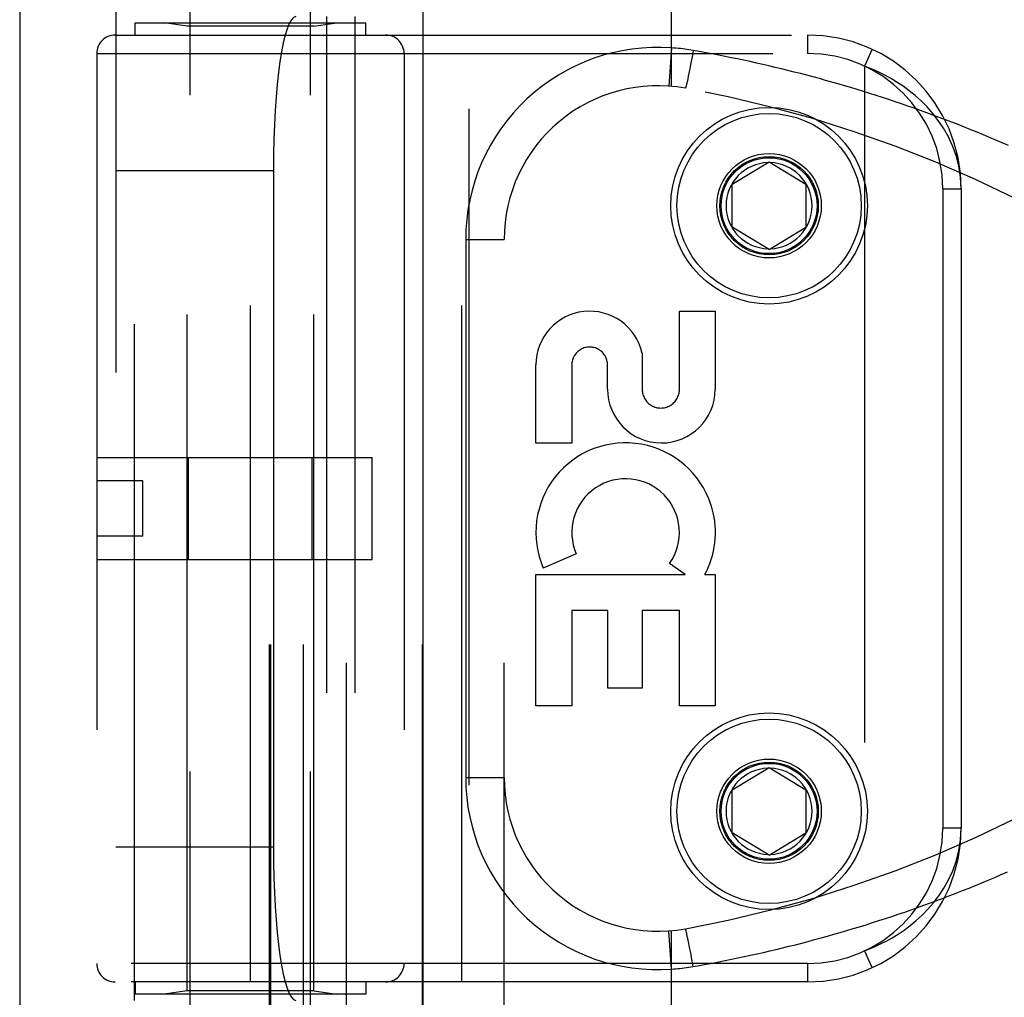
# Model space of a CAD drawing. Header units: inches. Extents: x 0 to 200, y 0 to 129.
# Tile 60 of 256: x 37.82 to 39.42, y 55.02 to 56.61. Entities that reach past the tile are written whole.
import ezdxf

# ---------------------------------------------------------------- set-up
doc = ezdxf.new("R2010")
doc.units = ezdxf.units.IN
doc.header["$LTSCALE"] = 11
doc.header["$MEASUREMENT"] = 0
doc.linetypes.add('HIDDEN', pattern=[0.2, 0.1, -0.1])
doc.layers.get('0').update_dxf_attribs({"linetype": 'CONTINUOUS'})
doc.layers.add('LEFTHAND_DOOR_ASSEMBLY', color=7, linetype='CONTINUOUS')

msp = doc.modelspace()

# ---------------------------------------------------------------- linework, layer by layer
at = {"color": 3, "linetype": 'Continuous'}
msp.add_line((37.8178, 97.2118), (37.8178, 34.2898), dxfattribs=at)
at = {"layer": 'LEFTHAND_DOOR_ASSEMBLY', "color": 3, "linetype": 'Continuous'}
msp.add_line((38.4736, 93.8608), (38.4736, 34.5108), dxfattribs=at)
at = {"layer": 'LEFTHAND_DOOR_ASSEMBLY', "color": 8, "linetype": 'HIDDEN'}
for p, q in [((38.5486, 93.8608), (38.5486, 34.5108)), ((38.0951, 54.2828), (38.0951, 57.4652)), ((38.2911, 54.2828), (38.2911, 57.4652)), ((38.3493, 54.4596), (38.3493, 57.1621)), ((38.6058, 54.4596), (38.6058, 57.1621)), ((38.8781, 56.4973), (38.8781, 57.1621)), ((37.9743, 57.1321), (37.9743, 54.4896)), ((38.2242, 54.4896), (38.2242, 57.1321)), ((38.2262, 54.4896), (38.2262, 57.1321)), ((38.2793, 54.4896), (38.2793, 57.1321)), ((38.4728, 54.4896), (38.4728, 57.1321)), ((38.0043, 55.0108), (38.0043, 56.6108)), ((38.3168, 56.6108), (38.3168, 55.0108)), ((38.3627, 56.6108), (38.3627, 55.0108)), ((38.0056, 56.5808), (38.0056, 56.6008)), ((38.0056, 56.6008), (38.3806, 56.6008)), ((38.0901, 56.5955), (38.0526, 56.6008)), ((38.0901, 55.0261), (38.0901, 56.5955)), ((38.2961, 56.5955), (38.0901, 56.5955)), ((38.2961, 56.5955), (38.3336, 56.6008)), ((38.2961, 55.0261), (38.2961, 56.5955)), ((38.3806, 56.5808), (38.3806, 56.6008)), ((37.9731, 56.5808), (39.0993, 56.5808)), ((38.1931, 55.0408), (38.1931, 56.5808)), ((38.5368, 55.0408), (38.5368, 56.5808)), ((39.0993, 56.5808), (39.0993, 56.5508)), ((38.8781, 56.56), (38.8736, 56.4977)), ((38.9134, 56.5557), (38.9115, 56.5456)), ((39.2044, 56.5576), (39.1918, 56.5304)), ((37.9431, 56.5508), (37.9431, 55.0708)), ((37.9431, 56.5508), (39.0993, 56.5508)), ((38.4431, 56.5508), (38.4431, 55.0708)), ((38.9115, 56.5456), (38.9097, 56.5358)), ((38.9079, 56.5265), (38.9064, 56.519)), ((38.9097, 56.5358), (38.9079, 56.5265)), ((39.1918, 56.5304), (39.1918, 55.0912)), ((38.9039, 56.507), (38.9033, 56.5044)), ((38.9045, 56.5098), (38.9039, 56.507)), ((38.9053, 56.5138), (38.9045, 56.5098)), ((38.9064, 56.519), (38.9053, 56.5138)), ((38.9021, 56.4991), (38.9019, 56.4982)), ((38.9023, 56.5), (38.9021, 56.4991)), ((38.9026, 56.501), (38.9023, 56.5)), ((38.9029, 56.5026), (38.9026, 56.501)), ((38.9033, 56.5044), (38.9029, 56.5026)), ((38.9768, 56.3383), (39.0368, 56.3744)), ((39.0368, 56.3744), (39.0968, 56.3383)), ((37.9743, 56.3608), (38.2304, 56.3608)), ((38.2304, 56.3608), (38.2304, 55.2608)), ((38.9768, 56.2683), (38.9768, 56.3383)), ((39.0968, 56.3383), (39.0968, 56.2683)), ((39.3193, 56.3308), (39.3193, 55.2908)), ((39.3193, 56.3308), (39.3493, 56.3308)), ((39.3493, 56.3308), (39.3493, 55.2908)), ((39.0368, 56.2322), (38.9768, 56.2683)), ((39.0368, 56.2322), (39.0968, 56.2683)), ((38.5433, 56.2483), (38.5433, 55.3733)), ((38.5433, 56.2483), (38.6058, 56.2483)), ((38.8909, 56.0044), (38.8909, 56.1315)), ((38.8909, 56.1315), (38.9493, 56.1315)), ((38.9493, 56.1315), (38.9493, 56.0044)), ((38.8305, 56.0632), (38.8304, 56.0044)), ((38.6575, 55.9171), (38.6575, 56.0443)), ((38.7159, 56.0443), (38.7159, 55.9171)), ((38.7741, 56.0051), (38.7741, 56.0442)), ((38.7159, 55.9171), (38.6575, 55.9171)), ((37.9431, 55.8938), (38.3911, 55.8938)), ((38.0924, 55.7278), (38.0924, 55.8938)), ((38.2937, 55.7278), (38.2937, 55.8938)), ((38.3911, 55.7278), (38.3911, 55.8938)), ((38.0181, 55.8558), (37.9431, 55.8558)), ((38.0181, 55.7658), (38.0181, 55.8558)), ((38.0181, 55.7658), (37.9431, 55.7658)), ((38.7231, 55.7369), (38.6695, 55.7137)), ((37.9431, 55.7278), (38.3911, 55.7278)), ((38.9004, 55.7035), (38.875, 55.7213)), ((38.6575, 55.4898), (38.6575, 55.7035)), ((38.6575, 55.7035), (38.9004, 55.7035)), ((38.9324, 55.7035), (38.9493, 55.7035)), ((38.9493, 55.7035), (38.9493, 55.4898)), ((38.7159, 55.6451), (38.7159, 55.4898)), ((38.7743, 55.6451), (38.7159, 55.6451)), ((38.7743, 55.5188), (38.7743, 55.6451)), ((38.8305, 55.6451), (38.8305, 55.5188)), ((38.8909, 55.6451), (38.8305, 55.6451)), ((38.8909, 55.4898), (38.8909, 55.6451)), ((38.8305, 55.5188), (38.7743, 55.5188)), ((38.7159, 55.4898), (38.6575, 55.4898)), ((38.9493, 55.4898), (38.8909, 55.4898)), ((38.9768, 55.3533), (39.0368, 55.3894)), ((39.0368, 55.3894), (39.0968, 55.3533)), ((38.5433, 55.3733), (38.6058, 55.3733)), ((38.9768, 55.2833), (38.9768, 55.3533)), ((39.0968, 55.3533), (39.0968, 55.2833)), ((39.3493, 55.2908), (39.3193, 55.2908)), ((39.0368, 55.2472), (38.9768, 55.2833)), ((39.0368, 55.2472), (39.0968, 55.2833)), ((37.9743, 55.2608), (38.2304, 55.2608)), ((38.8781, 55.0616), (38.8736, 55.1239)), ((38.8781, 54.4596), (38.8781, 55.1243)), ((38.9018, 55.1238), (38.9016, 55.1245)), ((38.902, 55.123), (38.9018, 55.1238)), ((38.9022, 55.1221), (38.902, 55.123)), ((38.9024, 55.1211), (38.9022, 55.1221)), ((38.9028, 55.1196), (38.9024, 55.1211)), ((38.9032, 55.1179), (38.9028, 55.1196)), ((38.9037, 55.1153), (38.9032, 55.1179)), ((38.9043, 55.1125), (38.9037, 55.1153)), ((38.9051, 55.1086), (38.9043, 55.1125)), ((38.9062, 55.1035), (38.9051, 55.1086)), ((38.9075, 55.097), (38.9062, 55.1035)), ((38.9093, 55.0879), (38.9075, 55.097)), ((38.9113, 55.0771), (38.9093, 55.0879)), ((39.0993, 55.0708), (37.9431, 55.0708)), ((38.9134, 55.0659), (38.9113, 55.0771)), ((39.0993, 55.0708), (39.0993, 55.0408)), ((39.0993, 55.0408), (37.9731, 55.0408)), ((38.0056, 55.0408), (38.0056, 55.0208)), ((38.3806, 55.0408), (38.3806, 55.0208)), ((38.3806, 55.0208), (38.0056, 55.0208)), ((38.0901, 55.0261), (38.0526, 55.0208)), ((38.2961, 55.0261), (38.0901, 55.0261)), ((38.2961, 55.0261), (38.3336, 55.0208))]:
    msp.add_line(p, q, dxfattribs=at)
for points in [[(38.9134, 56.5557), (38.9099, 56.5563), (38.9064, 56.5569), (38.9031, 56.5574), (38.8998, 56.5578), (38.8964, 56.5583), (38.8929, 56.5587), (38.8892, 56.5591), (38.8855, 56.5594), (38.8818, 56.5597), (38.8781, 56.56)], [(39.4263, 56.4011), (39.4161, 56.4055), (39.4059, 56.4099), (39.3956, 56.4143), (39.3854, 56.4185), (39.3752, 56.4227), (39.365, 56.4269), (39.3547, 56.431), (39.3445, 56.4351), (39.3342, 56.439), (39.324, 56.443), (39.3137, 56.4469), (39.3034, 56.4507), (39.2932, 56.4544), (39.2829, 56.4582), (39.2726, 56.4618), (39.2623, 56.4654), (39.2521, 56.4689), (39.2418, 56.4724), (39.2315, 56.4759), (39.2212, 56.4792), (39.211, 56.4825), (39.2007, 56.4858), (39.1904, 56.489), (39.1802, 56.4922), (39.1699, 56.4953), (39.1596, 56.4983), (39.1494, 56.5013), (39.1391, 56.5042), (39.1288, 56.5071), (39.1186, 56.5099), (39.1083, 56.5127), (39.0981, 56.5154), (39.0878, 56.5181), (39.0776, 56.5207), (39.0673, 56.5233), (39.0571, 56.5258), (39.0469, 56.5282), (39.0366, 56.5307), (39.0264, 56.533), (39.0162, 56.5353), (39.006, 56.5376), (38.9958, 56.5398), (38.9856, 56.5419), (38.9753, 56.544), (38.9651, 56.5461), (38.9548, 56.5481), (38.9444, 56.5501), (38.9341, 56.552), (38.9237, 56.5539), (38.9134, 56.5557)], [(39.3493, 56.3308), (39.3483, 56.3499), (39.3454, 56.3679), (39.341, 56.3848), (39.3352, 56.4007), (39.3284, 56.4155), (39.3206, 56.4293), (39.3121, 56.4419), (39.3031, 56.4535), (39.2938, 56.464), (39.2842, 56.4736), (39.2745, 56.4824), (39.2647, 56.4903), (39.2549, 56.4975), (39.2452, 56.5039), (39.2357, 56.5097), (39.2264, 56.5149), (39.2173, 56.5195), (39.2085, 56.5236), (39.2, 56.5272), (39.1918, 56.5304)], [(38.9019, 56.4982), (38.9017, 56.4975), (38.9016, 56.4971), (38.9015, 56.4968), (38.9014, 56.4965), (38.9014, 56.4962), (38.9013, 56.4959), (38.9012, 56.4957), (38.9012, 56.4954), (38.9011, 56.4952), (38.901, 56.495), (38.901, 56.4949), (38.9009, 56.4947), (38.9009, 56.4946), (38.9008, 56.4945), (38.9008, 56.4944), (38.9007, 56.4943), (38.9007, 56.4943), (38.9007, 56.4943), (38.9006, 56.4942)], [(39.1918, 55.0912), (39.2003, 55.0945), (39.2091, 55.0983), (39.2181, 55.1025), (39.2274, 55.1073), (39.2369, 55.1126), (39.2466, 55.1186), (39.2564, 55.1252), (39.2662, 55.1325), (39.276, 55.1405), (39.2857, 55.1493), (39.2951, 55.159), (39.3043, 55.1695), (39.313, 55.181), (39.3213, 55.1935), (39.3288, 55.207), (39.3355, 55.2216), (39.3412, 55.2373), (39.3455, 55.2542), (39.3483, 55.272), (39.3493, 55.2908)], [(38.9134, 55.0659), (38.9238, 55.0677), (38.9342, 55.0696), (38.9446, 55.0715), (38.9549, 55.0735), (38.9653, 55.0756), (38.9756, 55.0776), (38.986, 55.0798), (38.9964, 55.082), (39.0068, 55.0842), (39.0172, 55.0865), (39.0276, 55.0889), (39.038, 55.0913), (39.0484, 55.0937), (39.0588, 55.0962), (39.0692, 55.0988), (39.0796, 55.1014), (39.0901, 55.1041), (39.1005, 55.1068), (39.1109, 55.1096), (39.1214, 55.1124), (39.1318, 55.1153), (39.1423, 55.1183), (39.1527, 55.1213), (39.1632, 55.1244), (39.1736, 55.1275), (39.1841, 55.1306), (39.1946, 55.1339), (39.205, 55.1372), (39.2155, 55.1405), (39.226, 55.1439), (39.2365, 55.1474), (39.2469, 55.1509), (39.2574, 55.1545), (39.2679, 55.1581), (39.2784, 55.1618), (39.2888, 55.1656), (39.2993, 55.1694), (39.3098, 55.1733), (39.3202, 55.1772), (39.3307, 55.1812), (39.3412, 55.1853), (39.3516, 55.1894), (39.3621, 55.1935), (39.3725, 55.1978), (39.3829, 55.202), (39.3934, 55.2064), (39.4038, 55.2108), (39.4142, 55.2153), (39.4246, 55.2198)], [(38.9016, 55.1245), (38.9015, 55.1248), (38.9014, 55.1251), (38.9014, 55.1254), (38.9013, 55.1257), (38.9012, 55.1259), (38.9012, 55.1262), (38.9011, 55.1264), (38.901, 55.1266), (38.901, 55.1267), (38.9009, 55.1269), (38.9009, 55.127), (38.9008, 55.1271), (38.9008, 55.1272), (38.9007, 55.1273), (38.9007, 55.1273), (38.9007, 55.1274), (38.9006, 55.1274)], [(39.1918, 55.0912), (39.1981, 55.0776), (39.204, 55.0649)], [(38.8781, 55.0616), (38.8816, 55.0619), (38.8851, 55.0621), (38.8884, 55.0625), (38.8917, 55.0628), (38.8952, 55.0632), (38.8987, 55.0636), (38.9023, 55.0641), (38.906, 55.0647), (38.9096, 55.0652), (38.9134, 55.0659)], [(39.204, 55.0649), (39.2043, 55.0642), (39.2044, 55.064)]]:
    msp.add_lwpolyline(points, dxfattribs=at)
for centre, radius in [((39.0368, 56.3033), 0.1599), ((39.0368, 56.3033), 0.1499), ((39.0368, 56.3033), 0.085), ((39.0368, 56.3033), 0.08), ((39.0368, 56.3033), 0.078), ((39.0368, 55.3183), 0.1599), ((39.0368, 55.3183), 0.1499), ((39.0368, 55.3183), 0.085), ((39.0368, 55.3183), 0.08), ((39.0368, 55.3183), 0.078)]:
    msp.add_circle(centre, radius, dxfattribs=at)
for centre, radius, start, end in [((37.9731, 56.5508), 0.03, 90, 180), ((38.4131, 56.5508), 0.03, 0, 90), ((39.0993, 56.3308), 0.25, 0, 90), ((38.8558, 56.2483), 0.3125, 85.9125, 180), ((39.0993, 56.3308), 0.22, 0, 90), ((38.8558, 56.2483), 0.25, 79.6658, 180), ((38.5418, 54.5267), 2, 47.2041, 79.6658), ((39.0368, 56.3033), 0.07, 91.4692, 268.5308), ((39.0368, 56.3033), 0.07, 271.4692, 88.5308), ((38.745, 56.0442), 0.0875, 12.5167, 179.9756), ((38.745, 56.0443), 0.0291, 359.9462, 180), ((38.8617, 56.005), 0.0876, 179.9462, 359.5965), ((38.8607, 56.0044), 0.0302, 179.9714, 0.0286), ((38.8034, 55.7717), 0.1459, 18.1268, 203.4014), ((38.8034, 55.7717), 0.0875, 324.8915, 203.4014), ((38.8065, 55.7715), 0.1431, 333.8028, 18.5861), ((38.8034, 55.7717), 0.1459, 332.1494, 334.2621), ((38.5418, 57.0949), 2, 280.3342, 312.7959), ((39.0368, 55.3183), 0.07, 91.4692, 268.5308), ((39.0368, 55.3183), 0.07, 271.4692, 88.5308), ((38.8558, 55.3733), 0.3125, 180, 274.0875), ((38.8558, 55.3733), 0.25, 180, 280.3342), ((39.0993, 55.2908), 0.25, 270, 360), ((39.0993, 55.2908), 0.22, 270, 360), ((37.9731, 55.0708), 0.03, 180, 270), ((38.4131, 55.0708), 0.03, 270, 360)]:
    msp.add_arc(centre, radius, start, end, dxfattribs=at)
for centre, start_param, end_param in [((38.2672, 56.3608), 0, 1.570796), ((38.2672, 55.2608), -4.712389, -3.141593)]:
    msp.add_ellipse(centre, major_axis=(0, 0.25), ratio=0.146965, start_param=start_param, end_param=end_param, dxfattribs=at)

doc.saveas('drawing.dxf')
